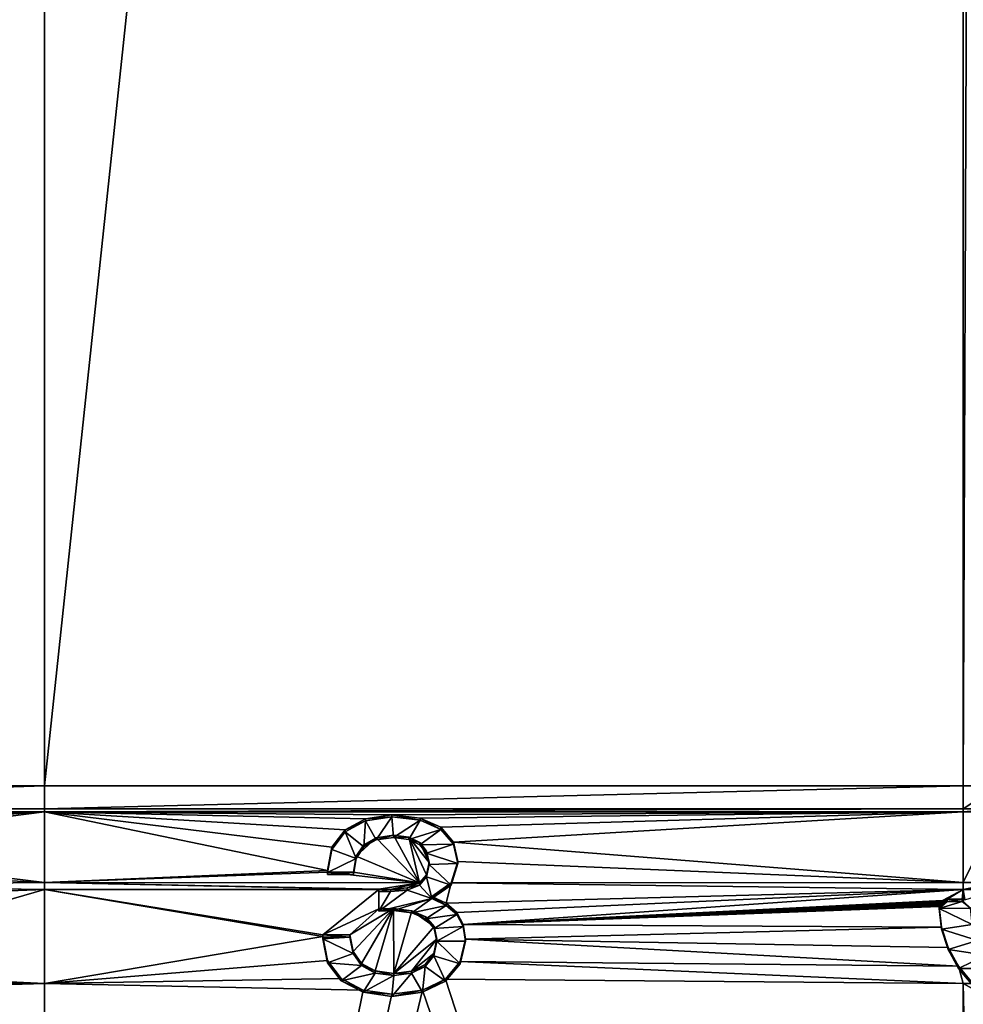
# Model space of a CAD drawing. Extents: x 0 to 895, y 0 to 479.
# Tile 11 of 30: x 421 to 445, y 38 to 62. Entities that reach past the tile are written whole.
import ezdxf

# ---------------------------------------------------------------- set-up
doc = ezdxf.new("R2010")
doc.units = 0

msp = doc.modelspace()

# ---------------------------------------------------------------- linework, layer by layer
for points in [[(788.799988, 448.7229), (788.799988, 25.122911), (106.199982, 448.7229)], [(106.199982, 448.7229), (788.799988, 25.122911), (106.199982, 25.122911)], [(788.099976, 448.022888, 395.237183), (788.099976, 25.822908, 131.417313), (106.899979, 448.022888, 395.237183)], [(106.899979, 448.022888, 395.237183), (788.099976, 25.822908, 131.417313), (106.899979, 25.822908, 131.417313)], [(788.099976, 25.822908, 0.7), (788.099976, 448.022888, 0.7), (106.899979, 25.822908, 0.7)], [(106.899979, 25.822908, 0.7), (788.099976, 448.022888, 0.7), (106.899979, 448.022888, 0.7)], [(422.032043, 43.612331, 149.254715), (422.032043, 255.127777, 281.424225), (404.596527, 43.612331, 149.254715)], [(404.596527, 43.612331, 149.254715), (422.032043, 255.127777, 281.424225), (404.596527, 255.127777, 281.424225)], [(444.518555, 43.612331, 149.254715), (444.518555, 255.127777, 281.424225), (422.032043, 43.612331, 149.254715)], [(422.032043, 43.612331, 149.254715), (444.518555, 255.127777, 281.424225), (422.032043, 255.127777, 281.424225)], [(445.381561, 43.612331, 149.254715), (445.381561, 255.127777, 281.424225), (444.518555, 43.612331, 149.254715)], [(444.518555, 43.612331, 149.254715), (445.381561, 255.127777, 281.424225), (444.518555, 255.127777, 281.424225)], [(422.032043, 43.047993, 148.902084), (422.032043, 43.612331, 149.254715), (404.596527, 43.047993, 148.902084)], [(404.596527, 43.047993, 148.902084), (422.032043, 43.612331, 149.254715), (404.596527, 43.612331, 149.254715)], [(444.518555, 43.047993, 148.902084), (444.518555, 43.612331, 149.254715), (422.032043, 43.047993, 148.902084)], [(422.032043, 43.047993, 148.902084), (444.518555, 43.612331, 149.254715), (422.032043, 43.612331, 149.254715)], [(445.381561, 43.047993, 148.902084), (445.381561, 43.612331, 149.254715), (444.518555, 43.047993, 148.902084)], [(444.518555, 43.047993, 148.902084), (445.381561, 43.612331, 149.254715), (444.518555, 43.612331, 149.254715)], [(422.032043, 42.97459, 148.856201), (422.032043, 43.047993, 148.902084), (404.596527, 42.97459, 148.856201)], [(404.596527, 42.97459, 148.856201), (422.032043, 43.047993, 148.902084), (404.596527, 43.047993, 148.902084)], [(404.596527, 42.97459, 148.856201), (413.568451, 42.841702, 148.773178), (422.032043, 42.97459, 148.856201)], [(422.032043, 42.97459, 148.856201), (413.568451, 42.841702, 148.773178), (414.238464, 42.750061, 148.715912)], [(422.032043, 42.97459, 148.856201), (414.238464, 42.750061, 148.715912), (414.757202, 42.493431, 148.555542)], [(414.757202, 42.493431, 148.555542), (415.095795, 42.090179, 148.303589), (422.032043, 42.97459, 148.856201)], [(422.032043, 42.97459, 148.856201), (415.095795, 42.090179, 148.303589), (422.032043, 41.24585, 147.77597)], [(444.518555, 42.97459, 148.856201), (444.518555, 43.047993, 148.902084), (422.032043, 42.97459, 148.856201)], [(422.032043, 42.97459, 148.856201), (444.518555, 43.047993, 148.902084), (422.032043, 43.047993, 148.902084)], [(429.069122, 42.107105, 148.314148), (429.393341, 42.534798, 148.58139), (422.032043, 42.97459, 148.856201)], [(429.069122, 42.107105, 148.314148), (422.032043, 42.97459, 148.856201), (428.96106, 41.538895, 147.959076)], [(429.393341, 42.534798, 148.58139), (429.890442, 42.803616, 148.749374), (422.032043, 42.97459, 148.856201)], [(422.032043, 42.97459, 148.856201), (429.890442, 42.803616, 148.749374), (430.538849, 42.901367, 148.810455)], [(422.032043, 42.97459, 148.856201), (430.538849, 42.901367, 148.810455), (444.518555, 42.97459, 148.856201)], [(422.032043, 42.97459, 148.856201), (422.032043, 41.24585, 147.77597), (428.96106, 41.538895, 147.959076)], [(429.890442, 42.803616, 148.749374), (430.538849, 42.848377, 148.895264), (430.538849, 42.901367, 148.810455)], [(444.518555, 42.97459, 148.856201), (430.538849, 42.901367, 148.810455), (431.230499, 42.821945, 148.760834)], [(430.538849, 42.848377, 148.895264), (431.230499, 42.768955, 148.845642), (430.538849, 42.901367, 148.810455)], [(430.538849, 42.901367, 148.810455), (431.230499, 42.768955, 148.845642), (431.230499, 42.821945, 148.760834)], [(444.518555, 42.97459, 148.856201), (431.230499, 42.821945, 148.760834), (431.734833, 42.595894, 148.619583)], [(432.044617, 42.235405, 148.394318), (444.518555, 42.97459, 148.856201), (431.734833, 42.595894, 148.619583)], [(444.518555, 41.24585, 147.77597), (444.518555, 42.97459, 148.856201), (432.044617, 42.235405, 148.394318)], [(445.381561, 42.97459, 148.856201), (445.381561, 43.047993, 148.902084), (444.518555, 42.97459, 148.856201)], [(444.518555, 42.97459, 148.856201), (445.381561, 43.047993, 148.902084), (444.518555, 43.047993, 148.902084)], [(445.381561, 41.24585, 147.77597), (445.381561, 42.97459, 148.856201), (444.518555, 41.24585, 147.77597)], [(444.518555, 41.24585, 147.77597), (445.381561, 42.97459, 148.856201), (444.518555, 42.97459, 148.856201)], [(429.393341, 42.534798, 148.58139), (429.890442, 42.750626, 148.834183), (429.890442, 42.803616, 148.749374)], [(429.393341, 42.481781, 148.666183), (429.890442, 42.750626, 148.834183), (429.393341, 42.534798, 148.58139)], [(429.847229, 42.115211, 148.437134), (429.890442, 42.750626, 148.834183), (429.393341, 42.481781, 148.666183)], [(430.149811, 42.286278, 148.544022), (429.890442, 42.750626, 148.834183), (429.847229, 42.115211, 148.437134)], [(429.890442, 42.750626, 148.834183), (430.538849, 42.848377, 148.895264), (429.890442, 42.803616, 148.749374)], [(430.149811, 42.286278, 148.544022), (430.538849, 42.848377, 148.895264), (429.890442, 42.750626, 148.834183)], [(430.57489, 42.34737, 148.582199), (430.538849, 42.848377, 148.895264), (430.149811, 42.286278, 148.544022)], [(430.57489, 42.34737, 148.582199), (431.230499, 42.768955, 148.845642), (430.538849, 42.848377, 148.895264)], [(430.949524, 42.298496, 148.551651), (431.230499, 42.768955, 148.845642), (430.57489, 42.34737, 148.582199)], [(430.949524, 42.298496, 148.551651), (431.734833, 42.542904, 148.704376), (431.230499, 42.768955, 148.845642)], [(431.230499, 42.768955, 148.845642), (431.734833, 42.542904, 148.704376), (431.230499, 42.821945, 148.760834)], [(431.230499, 42.821945, 148.760834), (431.734833, 42.542904, 148.704376), (431.734833, 42.595894, 148.619583)], [(429.069122, 42.107105, 148.314148), (429.393341, 42.481781, 148.666183), (429.393341, 42.534798, 148.58139)], [(429.069122, 42.054115, 148.398956), (429.393341, 42.481781, 148.666183), (429.069122, 42.107105, 148.314148)], [(429.659912, 41.834175, 148.261505), (429.393341, 42.481781, 148.666183), (429.069122, 42.054115, 148.398956)], [(429.847229, 42.115211, 148.437134), (429.393341, 42.481781, 148.666183), (429.659912, 41.834175, 148.261505)], [(431.223297, 42.170197, 148.471497), (431.734833, 42.542904, 148.704376), (430.949524, 42.298496, 148.551651)], [(431.223297, 42.170197, 148.471497), (432.044617, 42.182415, 148.479126), (431.734833, 42.542904, 148.704376)], [(431.734833, 42.542904, 148.704376), (432.044617, 42.182415, 148.479126), (431.734833, 42.595894, 148.619583)], [(431.734833, 42.595894, 148.619583), (432.044617, 42.182415, 148.479126), (432.044617, 42.235405, 148.394318)], [(429.847229, 42.168201, 148.352325), (429.659912, 41.887165, 148.176697), (430.149811, 42.339264, 148.459229)], [(430.149811, 42.339264, 148.459229), (429.659912, 41.887165, 148.176697), (431.216095, 41.233391, 147.768188)], [(430.149811, 42.286278, 148.544022), (429.847229, 42.115211, 148.437134), (430.149811, 42.339264, 148.459229)], [(430.149811, 42.339264, 148.459229), (429.847229, 42.115211, 148.437134), (429.847229, 42.168201, 148.352325)], [(430.149811, 42.339264, 148.459229), (431.216095, 41.233391, 147.768188), (430.57489, 42.400391, 148.497406)], [(430.57489, 42.34737, 148.582199), (430.149811, 42.286278, 148.544022), (430.57489, 42.400391, 148.497406)], [(430.57489, 42.400391, 148.497406), (430.149811, 42.286278, 148.544022), (430.149811, 42.339264, 148.459229)], [(430.57489, 42.400391, 148.497406), (431.216095, 41.233391, 147.768188), (430.949524, 42.351486, 148.466858)], [(430.949524, 42.351486, 148.466858), (430.57489, 42.34737, 148.582199), (430.57489, 42.400391, 148.497406)], [(430.949524, 42.298496, 148.551651), (430.57489, 42.34737, 148.582199), (430.949524, 42.351486, 148.466858)], [(431.453857, 41.734398, 148.081253), (431.223297, 42.223186, 148.386673), (430.949524, 42.351486, 148.466858)], [(431.453857, 41.734398, 148.081253), (430.949524, 42.351486, 148.466858), (431.389008, 41.435032, 147.89418)], [(431.389008, 41.435032, 147.89418), (430.949524, 42.351486, 148.466858), (431.216095, 41.233391, 147.768188)], [(431.223297, 42.223186, 148.386673), (430.949524, 42.298496, 148.551651), (430.949524, 42.351486, 148.466858)], [(431.223297, 42.170197, 148.471497), (430.949524, 42.298496, 148.551651), (431.223297, 42.223186, 148.386673)], [(431.389008, 42.015465, 148.256882), (431.223297, 42.223186, 148.386673), (431.453857, 41.734398, 148.081253)], [(431.389008, 42.015465, 148.256882), (431.223297, 42.170197, 148.471497), (431.223297, 42.223186, 148.386673)], [(431.389008, 41.962475, 148.34169), (432.044617, 42.182415, 148.479126), (431.223297, 42.170197, 148.471497)], [(431.389008, 41.962475, 148.34169), (432.15271, 41.705849, 148.181335), (432.044617, 42.182415, 148.479126)], [(432.044617, 42.235405, 148.394318), (432.15271, 41.758835, 148.096527), (444.518555, 41.24585, 147.77597)], [(432.044617, 42.182415, 148.479126), (432.15271, 41.705849, 148.181335), (432.044617, 42.235405, 148.394318)], [(432.044617, 42.235405, 148.394318), (432.15271, 41.705849, 148.181335), (432.15271, 41.758835, 148.096527)], [(415.095795, 42.090179, 148.303589), (415.218292, 41.576981, 147.98288), (422.032043, 41.24585, 147.77597)], [(428.96106, 41.538895, 147.959076), (429.069122, 42.054115, 148.398956), (429.069122, 42.107105, 148.314148)], [(428.96106, 41.485874, 148.043884), (429.069122, 42.054115, 148.398956), (428.96106, 41.538895, 147.959076)], [(429.659912, 41.834175, 148.261505), (429.069122, 42.054115, 148.398956), (428.96106, 41.485874, 148.043884)], [(429.847229, 42.115211, 148.437134), (429.659912, 41.834175, 148.261505), (429.847229, 42.168201, 148.352325)], [(429.847229, 42.168201, 148.352325), (429.659912, 41.834175, 148.261505), (429.659912, 41.887165, 148.176697)], [(431.389008, 41.962475, 148.34169), (431.223297, 42.170197, 148.471497), (431.389008, 42.015465, 148.256882)], [(431.453857, 41.734398, 148.081253), (431.389008, 41.962475, 148.34169), (431.389008, 42.015465, 148.256882)], [(431.453857, 41.681408, 148.166061), (431.389008, 41.962475, 148.34169), (431.453857, 41.734398, 148.081253)], [(431.453857, 41.681408, 148.166061), (432.15271, 41.705849, 148.181335), (431.389008, 41.962475, 148.34169)], [(428.96106, 41.485874, 148.043884), (429.602264, 41.443138, 148.017166), (429.659912, 41.834175, 148.261505)], [(429.659912, 41.887165, 148.176697), (429.602264, 41.496128, 147.932358), (431.216095, 41.233391, 147.768188)], [(429.659912, 41.834175, 148.261505), (429.602264, 41.443138, 148.017166), (429.659912, 41.887165, 148.176697)], [(429.659912, 41.887165, 148.176697), (429.602264, 41.443138, 148.017166), (429.602264, 41.496128, 147.932358)], [(431.389008, 41.435032, 147.89418), (431.453857, 41.681408, 148.166061), (431.453857, 41.734398, 148.081253)], [(431.453857, 41.681408, 148.166061), (431.987, 41.180401, 147.852997), (432.15271, 41.705849, 148.181335)], [(431.987, 41.233391, 147.768188), (444.518555, 41.24585, 147.77597), (432.15271, 41.758835, 148.096527)], [(432.15271, 41.705849, 148.181335), (431.987, 41.180401, 147.852997), (432.15271, 41.758835, 148.096527)], [(432.15271, 41.758835, 148.096527), (431.987, 41.180401, 147.852997), (431.987, 41.233391, 147.768188)], [(422.032043, 41.24585, 147.77597), (415.218292, 41.576981, 147.98288), (415.14624, 41.167618, 147.727081)], [(428.96106, 41.538895, 147.959076), (422.032043, 41.24585, 147.77597), (428.96106, 41.496128, 147.932358)], [(431.216095, 41.233391, 147.768188), (428.96106, 41.496128, 147.932358), (422.032043, 41.24585, 147.77597)], [(428.96106, 41.496128, 147.932358), (428.96106, 41.485874, 148.043884), (428.96106, 41.538895, 147.959076)], [(431.216095, 41.233391, 147.768188), (429.602264, 41.496128, 147.932358), (428.96106, 41.496128, 147.932358)], [(428.96106, 41.443138, 148.017166), (428.96106, 41.485874, 148.043884), (428.96106, 41.496128, 147.932358)], [(429.602264, 41.443138, 148.017166), (428.96106, 41.443138, 148.017166), (429.602264, 41.496128, 147.932358)], [(429.602264, 41.496128, 147.932358), (428.96106, 41.443138, 148.017166), (428.96106, 41.496128, 147.932358)], [(428.96106, 41.443138, 148.017166), (429.602264, 41.443138, 148.017166), (428.96106, 41.485874, 148.043884)], [(431.389008, 41.382015, 147.978973), (431.453857, 41.681408, 148.166061), (431.389008, 41.435032, 147.89418)], [(431.389008, 41.382015, 147.978973), (431.987, 41.180401, 147.852997), (431.453857, 41.681408, 148.166061)], [(422.032043, 41.24585, 147.77597), (415.14624, 41.167618, 147.727081), (422.032043, 41.074276, 147.668762)], [(430.221863, 41.074276, 147.668762), (430.221863, 41.080654, 147.672745), (422.032043, 41.24585, 147.77597)], [(422.032043, 41.24585, 147.77597), (430.221863, 41.080654, 147.672745), (431.216095, 41.233391, 147.768188)], [(422.032043, 41.074276, 147.668762), (430.221863, 41.074276, 147.668762), (422.032043, 41.24585, 147.77597)], [(431.216095, 41.233391, 147.768188), (430.221863, 41.080654, 147.672745), (430.502838, 41.074543, 147.66893)], [(431.216095, 41.233391, 147.768188), (430.502838, 41.074543, 147.66893), (430.913513, 41.111202, 147.691833)], [(430.913513, 41.111202, 147.691833), (431.216095, 41.180401, 147.852997), (431.216095, 41.233391, 147.768188)], [(431.216095, 41.233391, 147.768188), (431.389008, 41.382015, 147.978973), (431.389008, 41.435032, 147.89418)], [(431.216095, 41.180401, 147.852997), (431.389008, 41.382015, 147.978973), (431.216095, 41.233391, 147.768188)], [(431.216095, 41.180401, 147.852997), (431.518707, 40.85046, 147.646835), (431.389008, 41.382015, 147.978973)], [(431.389008, 41.382015, 147.978973), (431.518707, 40.85046, 147.646835), (431.987, 41.180401, 147.852997)], [(431.987, 41.233391, 147.768188), (431.518707, 40.90345, 147.562027), (431.864502, 40.738495, 147.458939)], [(431.987, 41.180401, 147.852997), (431.518707, 40.85046, 147.646835), (431.987, 41.233391, 147.768188)], [(431.987, 41.233391, 147.768188), (431.518707, 40.85046, 147.646835), (431.518707, 40.90345, 147.562027)], [(431.987, 41.233391, 147.768188), (431.864502, 40.738495, 147.458939), (444.518555, 41.074276, 147.668762)], [(444.518555, 41.074276, 147.668762), (444.518555, 41.24585, 147.77597), (431.987, 41.233391, 147.768188)], [(445.381561, 41.074276, 147.668762), (445.381561, 41.24585, 147.77597), (444.518555, 41.074276, 147.668762)], [(444.518555, 41.074276, 147.668762), (445.381561, 41.24585, 147.77597), (444.518555, 41.24585, 147.77597)], [(422.032043, 41.074276, 147.668762), (415.14624, 41.167618, 147.727081), (414.951721, 40.807129, 147.501831)], [(422.032043, 41.074276, 147.668762), (414.951721, 40.807129, 147.501831), (415.218292, 39.096355, 146.432816)], [(422.032043, 38.775982, 146.232635), (422.032043, 41.074276, 147.668762), (415.218292, 39.096355, 146.432816)], [(428.845795, 39.919765, 146.947342), (428.845795, 39.962532, 146.974075), (422.032043, 41.074276, 147.668762)], [(428.845795, 39.962532, 146.974075), (430.221863, 41.074276, 147.668762), (422.032043, 41.074276, 147.668762)], [(428.845795, 39.919765, 146.947342), (422.032043, 41.074276, 147.668762), (422.032043, 38.775982, 146.232635)], [(428.845795, 39.962532, 146.974075), (430.221863, 40.597977, 147.371124), (430.221863, 41.074276, 147.668762)], [(430.221863, 41.027664, 147.757538), (430.502838, 41.021557, 147.753723), (430.221863, 41.080654, 147.672745)], [(430.221863, 41.080654, 147.672745), (430.502838, 41.021557, 147.753723), (430.502838, 41.074543, 147.66893)], [(430.221863, 41.074276, 147.668762), (430.221863, 41.027664, 147.757538), (430.221863, 41.080654, 147.672745)], [(430.221863, 40.597977, 147.371124), (430.221863, 40.544987, 147.455933), (430.221863, 41.074276, 147.668762)], [(430.221863, 41.074276, 147.668762), (430.221863, 40.544987, 147.455933), (430.221863, 41.027664, 147.757538)], [(431.518707, 40.85046, 147.646835), (430.913513, 41.058182, 147.776627), (430.221863, 40.544987, 147.455933)], [(430.221863, 40.544987, 147.455933), (430.913513, 41.058182, 147.776627), (430.502838, 41.021557, 147.753723)], [(430.221863, 40.544987, 147.455933), (430.502838, 41.021557, 147.753723), (430.221863, 41.027664, 147.757538)], [(430.502838, 41.074543, 147.66893), (430.913513, 41.058182, 147.776627), (430.913513, 41.111202, 147.691833)], [(430.502838, 41.021557, 147.753723), (430.913513, 41.058182, 147.776627), (430.502838, 41.074543, 147.66893)], [(430.913513, 41.058182, 147.776627), (431.216095, 41.180401, 147.852997), (430.913513, 41.111202, 147.691833)], [(431.518707, 40.85046, 147.646835), (431.216095, 41.180401, 147.852997), (430.913513, 41.058182, 147.776627)], [(444.518555, 41.074276, 147.668762), (431.864502, 40.738495, 147.458939), (432.123871, 40.512444, 147.317688)], [(444.518555, 41.074276, 147.668762), (432.123871, 40.512444, 147.317688), (432.282379, 40.219158, 147.13443)], [(432.282379, 40.219158, 147.13443), (444.016022, 40.800571, 147.497726), (444.518555, 41.074276, 147.668762)], [(444.518555, 41.074276, 147.668762), (444.016022, 40.800571, 147.497726), (444.042969, 40.814728, 147.506577)], [(444.518555, 41.074276, 147.668762), (444.042969, 40.814728, 147.506577), (444.072174, 40.8251, 147.513062)], [(444.072174, 40.8251, 147.513062), (444.102966, 40.831417, 147.517014), (444.518555, 41.074276, 147.668762)], [(444.518555, 41.074276, 147.668762), (444.102966, 40.831417, 147.517014), (444.134552, 40.833561, 147.518341)], [(444.518555, 41.074276, 147.668762), (444.134552, 40.833561, 147.518341), (444.498505, 40.833534, 147.518341)], [(444.498505, 40.833534, 147.518341), (444.532867, 40.831028, 147.516754), (444.518555, 41.074276, 147.668762)], [(444.518555, 41.074276, 147.668762), (444.532867, 40.831028, 147.516754), (444.566193, 40.823521, 147.512085)], [(444.518555, 41.074276, 147.668762), (444.566193, 40.823521, 147.512085), (445.381561, 41.074276, 147.668762)], [(430.221863, 40.544987, 147.455933), (430.57489, 40.557205, 147.463577), (431.518707, 40.85046, 147.646835)], [(431.518707, 40.85046, 147.646835), (430.57489, 40.557205, 147.463577), (431.028778, 40.50222, 147.429214)], [(431.518707, 40.85046, 147.646835), (431.028778, 40.50222, 147.429214), (431.864502, 40.685505, 147.543747)], [(431.518707, 40.85046, 147.646835), (431.864502, 40.685505, 147.543747), (431.518707, 40.90345, 147.562027)], [(431.518707, 40.90345, 147.562027), (431.864502, 40.685505, 147.543747), (431.864502, 40.738495, 147.458939)], [(431.864502, 40.685505, 147.543747), (432.123871, 40.459454, 147.402496), (431.864502, 40.738495, 147.458939)], [(431.864502, 40.738495, 147.458939), (432.123871, 40.459454, 147.402496), (432.123871, 40.512444, 147.317688)], [(432.282379, 40.219158, 147.13443), (443.992096, 40.78299, 147.48674), (444.016022, 40.800571, 147.497726)], [(443.97171, 40.762424, 147.473892), (443.992096, 40.78299, 147.48674), (432.282379, 40.219158, 147.13443)], [(432.282379, 40.219158, 147.13443), (443.955414, 40.739357, 147.459488), (443.97171, 40.762424, 147.473892)], [(432.282379, 40.219158, 147.13443), (443.943604, 40.714443, 147.443909), (443.955414, 40.739357, 147.459488)], [(444.134552, 40.780575, 147.603134), (443.93457, 40.608437, 147.49559), (444.498505, 40.780544, 147.603134)], [(444.134552, 40.780575, 147.603134), (444.102966, 40.778427, 147.601807), (443.93457, 40.608437, 147.49559)], [(444.498505, 40.780544, 147.603134), (443.93457, 40.608437, 147.49559), (444.698456, 40.61377, 147.498917)], [(443.93457, 40.608437, 147.49559), (444.102966, 40.778427, 147.601807), (444.072174, 40.77211, 147.59787)], [(443.93457, 40.608437, 147.49559), (444.072174, 40.77211, 147.59787), (444.042969, 40.761738, 147.591385)], [(444.042969, 40.761738, 147.591385), (444.016022, 40.747581, 147.582535), (443.93457, 40.608437, 147.49559)], [(443.93457, 40.608437, 147.49559), (444.016022, 40.747581, 147.582535), (443.992096, 40.73, 147.571548)], [(443.93457, 40.608437, 147.49559), (443.992096, 40.73, 147.571548), (443.97171, 40.709408, 147.558685)], [(443.955414, 40.686371, 147.544296), (443.955414, 40.739357, 147.459488), (443.943604, 40.714443, 147.443909)], [(443.97171, 40.709408, 147.558685), (443.97171, 40.762424, 147.473892), (443.955414, 40.739357, 147.459488)], [(443.97171, 40.709408, 147.558685), (443.955414, 40.739357, 147.459488), (443.955414, 40.686371, 147.544296)], [(443.992096, 40.73, 147.571548), (443.992096, 40.78299, 147.48674), (443.97171, 40.762424, 147.473892)], [(443.992096, 40.73, 147.571548), (443.97171, 40.762424, 147.473892), (443.97171, 40.709408, 147.558685)], [(444.016022, 40.747581, 147.582535), (444.016022, 40.800571, 147.497726), (443.992096, 40.78299, 147.48674)], [(444.016022, 40.747581, 147.582535), (443.992096, 40.78299, 147.48674), (443.992096, 40.73, 147.571548)], [(444.042969, 40.761738, 147.591385), (444.042969, 40.814728, 147.506577), (444.016022, 40.800571, 147.497726)], [(444.042969, 40.761738, 147.591385), (444.016022, 40.800571, 147.497726), (444.016022, 40.747581, 147.582535)], [(444.072174, 40.77211, 147.59787), (444.072174, 40.8251, 147.513062), (444.042969, 40.814728, 147.506577)], [(444.072174, 40.77211, 147.59787), (444.042969, 40.814728, 147.506577), (444.042969, 40.761738, 147.591385)], [(444.102966, 40.778427, 147.601807), (444.102966, 40.831417, 147.517014), (444.072174, 40.8251, 147.513062)], [(444.102966, 40.778427, 147.601807), (444.072174, 40.8251, 147.513062), (444.072174, 40.77211, 147.59787)], [(444.134552, 40.780575, 147.603134), (444.134552, 40.833561, 147.518341), (444.102966, 40.831417, 147.517014)], [(444.134552, 40.780575, 147.603134), (444.102966, 40.831417, 147.517014), (444.102966, 40.778427, 147.601807)], [(444.134552, 40.780575, 147.603134), (444.498505, 40.780544, 147.603134), (444.134552, 40.833561, 147.518341)], [(444.134552, 40.833561, 147.518341), (444.498505, 40.780544, 147.603134), (444.498505, 40.833534, 147.518341)], [(444.532867, 40.778042, 147.601562), (444.532867, 40.831028, 147.516754), (444.498505, 40.833534, 147.518341)], [(444.532867, 40.778042, 147.601562), (444.498505, 40.833534, 147.518341), (444.498505, 40.780544, 147.603134)], [(444.498505, 40.780544, 147.603134), (444.698456, 40.61377, 147.498917), (444.532867, 40.778042, 147.601562)], [(429.508606, 39.962532, 146.974075), (430.221863, 40.597977, 147.371124), (428.845795, 39.962532, 146.974075)], [(429.58786, 39.559303, 146.722092), (430.57489, 40.610195, 147.378754), (429.508606, 39.962532, 146.974075)], [(429.508606, 39.962532, 146.974075), (430.57489, 40.610195, 147.378754), (430.221863, 40.597977, 147.371124)], [(429.58786, 39.559303, 146.722092), (429.796783, 39.266022, 146.538834), (430.57489, 40.610195, 147.378754)], [(430.57489, 40.610195, 147.378754), (429.796783, 39.266022, 146.538834), (430.128204, 39.082737, 146.424301)], [(430.57489, 40.610195, 147.378754), (430.128204, 39.082737, 146.424301), (430.582092, 39.02161, 146.386124)], [(430.57489, 40.557205, 147.463577), (430.221863, 40.544987, 147.455933), (430.57489, 40.610195, 147.378754)], [(430.57489, 40.610195, 147.378754), (430.221863, 40.544987, 147.455933), (430.221863, 40.597977, 147.371124)], [(431.028778, 40.55521, 147.344406), (430.57489, 40.610195, 147.378754), (430.582092, 39.02161, 146.386124)], [(431.028778, 40.55521, 147.344406), (430.57489, 40.557205, 147.463577), (430.57489, 40.610195, 147.378754)], [(431.028778, 40.50222, 147.429214), (430.57489, 40.557205, 147.463577), (431.028778, 40.55521, 147.344406)], [(431.569122, 40.17028, 147.103882), (431.028778, 40.55521, 147.344406), (430.582092, 39.02161, 146.386124)], [(431.864502, 40.685505, 147.543747), (431.028778, 40.50222, 147.429214), (431.367401, 40.355564, 147.337585)], [(431.367401, 40.40855, 147.252777), (431.028778, 40.55521, 147.344406), (431.569122, 40.17028, 147.103882)], [(431.367401, 40.40855, 147.252777), (431.028778, 40.50222, 147.429214), (431.028778, 40.55521, 147.344406)], [(431.367401, 40.355564, 147.337585), (431.028778, 40.50222, 147.429214), (431.367401, 40.40855, 147.252777)], [(431.864502, 40.685505, 147.543747), (431.367401, 40.355564, 147.337585), (432.123871, 40.459454, 147.402496)], [(432.123871, 40.459454, 147.402496), (432.282379, 40.166168, 147.219223), (432.123871, 40.512444, 147.317688)], [(432.123871, 40.512444, 147.317688), (432.282379, 40.166168, 147.219223), (432.282379, 40.219158, 147.13443)], [(443.936615, 40.688248, 147.427551), (443.943604, 40.714443, 147.443909), (432.282379, 40.219158, 147.13443)], [(432.282379, 40.219158, 147.13443), (443.93457, 40.661423, 147.410782), (443.936615, 40.688248, 147.427551)], [(432.282379, 40.219158, 147.13443), (443.994659, 40.151775, 147.092316), (443.93457, 40.661423, 147.410782)], [(443.97171, 40.709408, 147.558685), (443.955414, 40.686371, 147.544296), (443.93457, 40.608437, 147.49559)], [(443.936615, 40.635258, 147.512344), (443.936615, 40.688248, 147.427551), (443.93457, 40.661423, 147.410782)], [(443.93457, 40.608437, 147.49559), (443.955414, 40.686371, 147.544296), (443.943604, 40.661453, 147.528702)], [(443.93457, 40.608437, 147.49559), (443.943604, 40.661453, 147.528702), (443.936615, 40.635258, 147.512344)], [(443.93457, 40.608437, 147.49559), (443.93457, 40.661423, 147.410782), (443.994659, 40.151775, 147.092316)], [(443.936615, 40.635258, 147.512344), (443.93457, 40.661423, 147.410782), (443.93457, 40.608437, 147.49559)], [(443.93457, 40.608437, 147.49559), (444.746216, 40.214775, 147.249588), (444.698456, 40.61377, 147.498917)], [(443.93457, 40.608437, 147.49559), (443.994659, 40.151775, 147.092316), (443.994659, 40.098785, 147.177109)], [(443.994659, 40.098785, 147.177109), (444.746216, 40.214775, 147.249588), (443.93457, 40.608437, 147.49559)], [(443.943604, 40.661453, 147.528702), (443.943604, 40.714443, 147.443909), (443.936615, 40.688248, 147.427551)], [(443.943604, 40.661453, 147.528702), (443.936615, 40.688248, 147.427551), (443.936615, 40.635258, 147.512344)], [(443.955414, 40.686371, 147.544296), (443.943604, 40.714443, 147.443909), (443.943604, 40.661453, 147.528702)], [(432.123871, 40.459454, 147.402496), (431.367401, 40.355564, 147.337585), (431.569122, 40.117294, 147.18869)], [(431.569122, 40.17028, 147.103882), (431.367401, 40.355564, 147.337585), (431.367401, 40.40855, 147.252777)], [(431.569122, 40.117294, 147.18869), (431.367401, 40.355564, 147.337585), (431.569122, 40.17028, 147.103882)], [(432.123871, 40.459454, 147.402496), (431.569122, 40.117294, 147.18869), (432.282379, 40.166168, 147.219223)], [(431.569122, 40.17028, 147.103882), (430.582092, 39.02161, 146.386124), (431.641174, 39.858669, 146.90918)], [(431.641174, 39.858669, 146.90918), (431.569122, 40.117294, 147.18869), (431.569122, 40.17028, 147.103882)], [(432.282379, 40.166168, 147.219223), (431.569122, 40.117294, 147.18869), (431.641174, 39.805679, 146.993973)], [(431.641174, 39.805679, 146.993973), (431.569122, 40.117294, 147.18869), (431.641174, 39.858669, 146.90918)], [(431.641174, 39.805679, 146.993973), (432.340027, 39.805679, 146.993973), (432.282379, 40.166168, 147.219223)], [(432.340027, 39.858669, 146.90918), (443.994659, 40.151775, 147.092316), (432.282379, 40.219158, 147.13443)], [(432.282379, 40.166168, 147.219223), (432.340027, 39.805679, 146.993973), (432.282379, 40.219158, 147.13443)], [(432.282379, 40.219158, 147.13443), (432.340027, 39.805679, 146.993973), (432.340027, 39.858669, 146.90918)], [(432.340027, 39.858669, 146.90918), (444.155273, 39.658009, 146.783783), (443.994659, 40.151775, 147.092316)], [(443.994659, 40.098785, 147.177109), (444.872406, 39.82827, 147.008087), (444.746216, 40.214775, 147.249588)], [(443.994659, 40.098785, 147.177109), (443.994659, 40.151775, 147.092316), (444.155273, 39.658009, 146.783783)], [(443.994659, 40.098785, 147.177109), (444.155273, 39.658009, 146.783783), (444.155273, 39.605022, 146.868591)], [(444.155273, 39.605022, 146.868591), (444.872406, 39.82827, 147.008087), (443.994659, 40.098785, 147.177109)], [(422.032043, 38.775982, 146.232635), (428.96106, 39.333225, 146.580826), (428.845795, 39.919765, 146.947342)], [(428.845795, 39.909542, 147.058868), (429.508606, 39.909542, 147.058868), (428.845795, 39.962532, 146.974075)], [(428.845795, 39.962532, 146.974075), (429.508606, 39.909542, 147.058868), (429.508606, 39.962532, 146.974075)], [(428.845795, 39.919765, 146.947342), (428.845795, 39.909542, 147.058868), (428.845795, 39.962532, 146.974075)], [(428.845795, 39.866776, 147.032135), (428.845795, 39.909542, 147.058868), (428.845795, 39.919765, 146.947342)], [(428.96106, 39.333225, 146.580826), (428.845795, 39.866776, 147.032135), (428.845795, 39.919765, 146.947342)], [(429.508606, 39.909542, 147.058868), (428.845795, 39.909542, 147.058868), (428.845795, 39.866776, 147.032135)], [(429.508606, 39.909542, 147.058868), (428.845795, 39.866776, 147.032135), (429.58786, 39.506317, 146.806915)], [(428.96106, 39.280235, 146.665634), (428.845795, 39.866776, 147.032135), (428.96106, 39.333225, 146.580826)], [(429.58786, 39.506317, 146.806915), (428.845795, 39.866776, 147.032135), (428.96106, 39.280235, 146.665634)], [(429.508606, 39.909542, 147.058868), (429.58786, 39.506317, 146.806915), (429.508606, 39.962532, 146.974075)], [(429.508606, 39.962532, 146.974075), (429.58786, 39.506317, 146.806915), (429.58786, 39.559303, 146.722092)], [(431.641174, 39.858669, 146.90918), (430.582092, 39.02161, 146.386124), (431.021576, 39.076626, 146.420486)], [(431.641174, 39.858669, 146.90918), (431.021576, 39.076626, 146.420486), (431.56192, 39.504288, 146.687729)], [(431.56192, 39.504288, 146.687729), (431.641174, 39.805679, 146.993973), (431.641174, 39.858669, 146.90918)], [(431.56192, 39.451302, 146.772537), (431.641174, 39.805679, 146.993973), (431.56192, 39.504288, 146.687729)], [(431.56192, 39.451302, 146.772537), (432.210327, 39.255798, 146.65036), (431.641174, 39.805679, 146.993973)], [(431.641174, 39.805679, 146.993973), (432.210327, 39.255798, 146.65036), (432.340027, 39.805679, 146.993973)], [(432.210327, 39.308784, 146.565552), (444.411896, 39.194344, 146.494049), (432.340027, 39.858669, 146.90918)], [(432.340027, 39.805679, 146.993973), (432.210327, 39.255798, 146.65036), (432.340027, 39.858669, 146.90918)], [(432.340027, 39.858669, 146.90918), (432.210327, 39.255798, 146.65036), (432.210327, 39.308784, 146.565552)], [(444.411896, 39.194344, 146.494049), (444.155273, 39.658009, 146.783783), (432.340027, 39.858669, 146.90918)], [(444.155273, 39.605022, 146.868591), (445.073456, 39.465248, 146.78125), (444.872406, 39.82827, 147.008087)], [(429.58786, 39.506317, 146.806915), (429.796783, 39.213032, 146.623642), (429.58786, 39.559303, 146.722092)], [(429.58786, 39.559303, 146.722092), (429.796783, 39.213032, 146.623642), (429.796783, 39.266022, 146.538834)], [(444.155273, 39.605022, 146.868591), (444.155273, 39.658009, 146.783783), (444.411896, 39.194344, 146.494049)], [(444.155273, 39.605022, 146.868591), (444.411896, 39.194344, 146.494049), (444.411896, 39.141357, 146.578842)], [(444.411896, 39.141357, 146.578842), (445.073456, 39.465248, 146.78125), (444.155273, 39.605022, 146.868591)], [(429.299683, 38.893311, 146.305954), (428.96106, 39.333225, 146.580826), (422.032043, 38.775982, 146.232635)], [(429.58786, 39.506317, 146.806915), (428.96106, 39.280235, 146.665634), (429.796783, 39.213032, 146.623642)], [(429.299683, 38.893311, 146.305954), (428.96106, 39.280235, 146.665634), (428.96106, 39.333225, 146.580826)], [(429.299683, 38.840324, 146.390747), (428.96106, 39.280235, 146.665634), (429.299683, 38.893311, 146.305954)], [(429.796783, 39.213032, 146.623642), (428.96106, 39.280235, 146.665634), (429.299683, 38.840324, 146.390747)], [(431.56192, 39.504288, 146.687729), (431.021576, 39.076626, 146.420486), (431.352997, 39.241581, 146.52356)], [(431.352997, 39.241581, 146.52356), (431.56192, 39.451302, 146.772537), (431.56192, 39.504288, 146.687729)], [(431.352997, 39.188595, 146.608368), (431.56192, 39.451302, 146.772537), (431.352997, 39.241581, 146.52356)], [(431.352997, 39.188595, 146.608368), (431.850098, 38.828106, 146.383118), (431.56192, 39.451302, 146.772537)], [(431.56192, 39.451302, 146.772537), (431.850098, 38.828106, 146.383118), (432.210327, 39.255798, 146.65036)], [(432.210327, 39.308784, 146.565552), (431.850098, 38.881092, 146.298325), (444.518555, 38.775982, 146.232635)], [(432.210327, 39.255798, 146.65036), (431.850098, 38.828106, 146.383118), (432.210327, 39.308784, 146.565552)], [(432.210327, 39.308784, 146.565552), (431.850098, 38.828106, 146.383118), (431.850098, 38.881092, 146.298325)], [(444.518555, 38.775982, 146.232635), (444.411896, 39.194344, 146.494049), (432.210327, 39.308784, 146.565552)], [(444.411896, 39.141357, 146.578842), (445.343628, 39.136112, 146.575577), (445.073456, 39.465248, 146.78125)], [(422.032043, 38.775982, 146.232635), (415.218292, 39.096355, 146.432816), (415.218292, 38.775982, 146.232635)], [(429.796783, 39.213032, 146.623642), (429.299683, 38.840324, 146.390747), (430.128204, 39.029716, 146.509109)], [(429.796783, 39.213032, 146.623642), (430.128204, 39.029716, 146.509109), (429.796783, 39.266022, 146.538834)], [(429.796783, 39.266022, 146.538834), (430.128204, 39.029716, 146.509109), (430.128204, 39.082737, 146.424301)], [(430.128204, 39.029716, 146.509109), (430.582092, 38.968624, 146.470932), (430.128204, 39.082737, 146.424301)], [(430.128204, 39.082737, 146.424301), (430.582092, 38.968624, 146.470932), (430.582092, 39.02161, 146.386124)], [(430.582092, 39.02161, 146.386124), (431.021576, 39.023636, 146.505295), (431.021576, 39.076626, 146.420486)], [(431.021576, 39.076626, 146.420486), (431.352997, 39.188595, 146.608368), (431.352997, 39.241581, 146.52356)], [(431.021576, 39.023636, 146.505295), (431.352997, 39.188595, 146.608368), (431.021576, 39.076626, 146.420486)], [(431.021576, 39.023636, 146.505295), (431.288147, 38.559258, 146.215118), (431.352997, 39.188595, 146.608368)], [(431.352997, 39.188595, 146.608368), (431.288147, 38.559258, 146.215118), (431.850098, 38.828106, 146.383118)], [(444.518555, 38.775982, 146.232635), (444.75708, 38.774044, 146.231415), (444.411896, 39.194344, 146.494049)], [(444.411896, 39.141357, 146.578842), (444.411896, 39.194344, 146.494049), (444.75708, 38.774044, 146.231415)], [(444.411896, 39.141357, 146.578842), (444.75708, 38.774044, 146.231415), (444.75708, 38.721054, 146.316223)], [(444.75708, 38.721054, 146.316223), (445.343628, 39.136112, 146.575577), (444.411896, 39.141357, 146.578842)], [(422.032043, 38.775982, 146.232635), (429.832825, 38.612278, 146.130325), (429.299683, 38.893311, 146.305954)], [(430.128204, 39.029716, 146.509109), (429.299683, 38.840324, 146.390747), (429.832825, 38.559258, 146.215118)], [(429.832825, 38.612278, 146.130325), (429.299683, 38.840324, 146.390747), (429.299683, 38.893311, 146.305954)], [(429.832825, 38.559258, 146.215118), (429.299683, 38.840324, 146.390747), (429.832825, 38.612278, 146.130325)], [(430.128204, 39.029716, 146.509109), (429.832825, 38.559258, 146.215118), (430.582092, 38.968624, 146.470932)], [(430.582092, 38.968624, 146.470932), (429.832825, 38.559258, 146.215118), (430.538849, 38.455399, 146.150223)], [(430.582092, 38.968624, 146.470932), (430.538849, 38.455399, 146.150223), (431.021576, 39.023636, 146.505295)], [(431.021576, 39.023636, 146.505295), (430.538849, 38.455399, 146.150223), (431.288147, 38.559258, 146.215118)], [(430.582092, 38.968624, 146.470932), (431.021576, 39.023636, 146.505295), (430.582092, 39.02161, 146.386124)], [(444.518555, 0, 122.002708), (431.850098, 38.881092, 146.298325), (431.288147, 38.612278, 146.130325)], [(431.850098, 38.828106, 146.383118), (431.288147, 38.559258, 146.215118), (431.850098, 38.881092, 146.298325)], [(431.850098, 38.881092, 146.298325), (431.288147, 38.559258, 146.215118), (431.288147, 38.612278, 146.130325)], [(444.518555, 0, 122.002708), (444.518555, 38.775982, 146.232635), (431.850098, 38.881092, 146.298325)], [(415.218292, 38.570911, 146.104492), (404.596527, 0, 122.002708), (422.032043, 0, 122.002708)], [(422.032043, 38.775982, 146.232635), (415.218292, 38.775982, 146.232635), (415.218292, 38.570911, 146.104492)], [(415.218292, 38.570911, 146.104492), (422.032043, 0, 122.002708), (422.032043, 38.775982, 146.232635)], [(422.032043, 38.775982, 146.232635), (422.032043, 0, 122.002708), (429.832825, 38.612278, 146.130325)], [(444.518555, 0, 122.002708), (431.288147, 38.612278, 146.130325), (422.032043, 0, 122.002708)], [(422.032043, 0, 122.002708), (431.288147, 38.612278, 146.130325), (430.538849, 38.508385, 146.065414)], [(422.032043, 0, 122.002708), (430.538849, 38.508385, 146.065414), (429.832825, 38.612278, 146.130325)], [(430.538849, 38.508385, 146.065414), (429.832825, 38.559258, 146.215118), (429.832825, 38.612278, 146.130325)], [(430.538849, 38.455399, 146.150223), (429.832825, 38.559258, 146.215118), (430.538849, 38.508385, 146.065414)], [(431.288147, 38.559258, 146.215118), (430.538849, 38.455399, 146.150223), (431.288147, 38.612278, 146.130325)], [(431.288147, 38.612278, 146.130325), (430.538849, 38.455399, 146.150223), (430.538849, 38.508385, 146.065414)], [(445.180969, 38.409172, 146.003418), (444.75708, 38.774044, 146.231415), (444.518555, 38.775982, 146.232635)], [(445.381561, 0, 122.002708), (445.180969, 38.409172, 146.003418), (444.518555, 38.775982, 146.232635)], [(445.381561, 0, 122.002708), (444.518555, 38.775982, 146.232635), (444.518555, 0, 122.002708)]]:
    msp.add_3dface(points)

doc.saveas('drawing.dxf')
